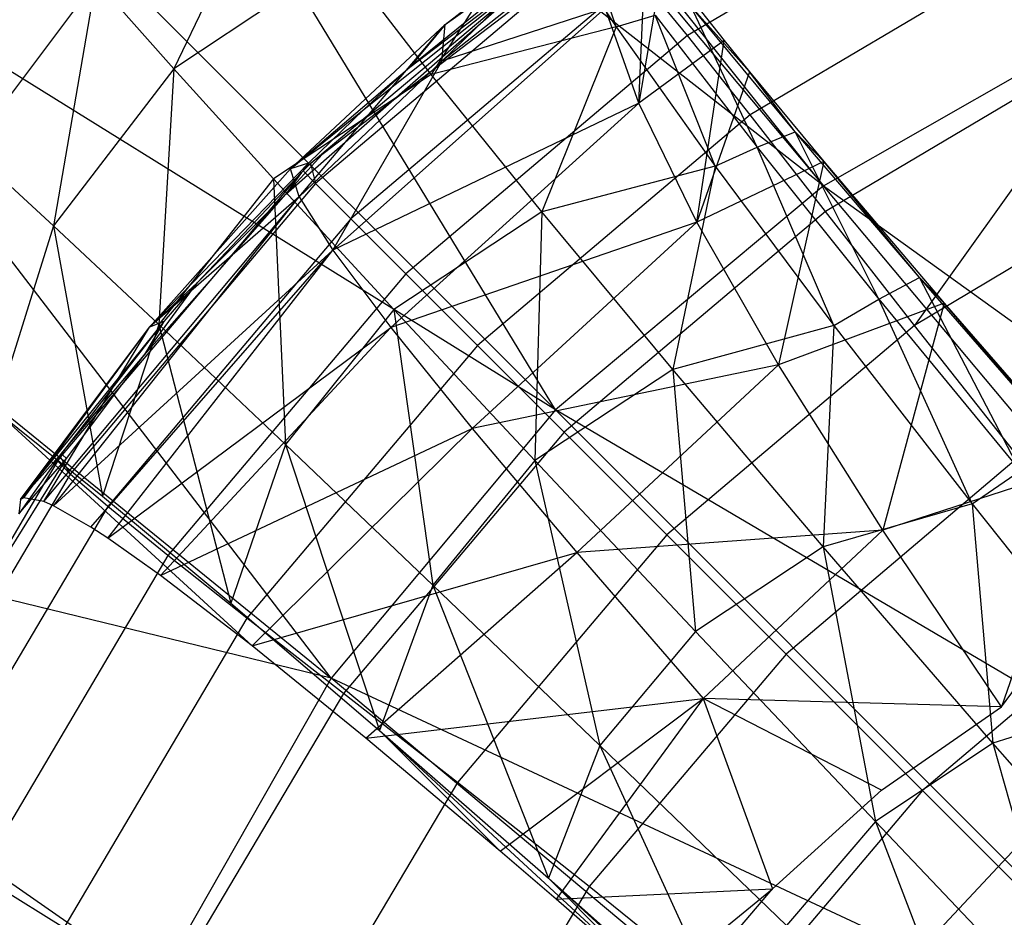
# Model space of a CAD drawing. Extents: x 4.9 to 22.3, y -20.4 to 0.
# Tile 68 of 95: x 7.4 to 9.2, y -7.4 to -5.8. Entities that reach past the tile are written whole.
import ezdxf

# ---------------------------------------------------------------- set-up
doc = ezdxf.new("R2010")
doc.units = 0
doc.header["$LTSCALE"] = 2.54
doc.layers.get('0').update_dxf_attribs({"color": 13, "linetype": 'CONTINUOUS'})

# ---------------------------------------------------------------- blocks, each defined once
blk = doc.blocks.new('AMELIA-10495_B_STL')
at = {"color": 0}
for p, q in [((8.8682, -6.0661, 15.5237), (7.773, -4.6901, 14.5206)), ((8.8682, -6.0661, 15.5237), (7.773, -4.6901, 14.5206)), ((7.7378, -4.7148, 14.5205), (8.8682, -6.0661, 15.5237)), ((7.7378, -4.7148, 14.5205), (8.8682, -6.0661, 15.5237)), ((8.3697, -6.4828, 15.5237), (7.4356, -4.9468, 14.5204)), ((8.8682, -6.0661, 15.5237), (7.4356, -4.9468, 14.5204)), ((8.3697, -6.4828, 15.5237), (7.4356, -4.9468, 14.5204)), ((8.8682, -6.0661, 15.5237), (7.4356, -4.9468, 14.5204)), ((7.121, -5.2341, 14.5203), (8.3697, -6.4828, 15.5237)), ((7.121, -5.2341, 14.5203), (8.3697, -6.4828, 15.5237)), ((9.2096, -5.436, 10.3318), (8.6152, -5.7872, 10.3318)), ((9.2096, -5.436, 10.3318), (8.6152, -5.7872, 10.3318)), ((7.8437, -5.465, 10.3011), (7.6603, -5.849, 9.447)), ((7.8437, -5.465, 10.3011), (7.6603, -5.849, 9.447)), ((8.1589, -5.8349, 11.0175), (8.4777, -5.5242, 11.9257)), ((8.1589, -5.8349, 11.0175), (8.4777, -5.5242, 11.9257)), ((8.165, -5.7663, 11.8929), (8.4777, -5.5242, 11.9257)), ((8.165, -5.7663, 11.8929), (8.4777, -5.5242, 11.9257)), ((7.953, -6.9813, 15.5237), (6.8446, -5.5357, 14.5204)), ((8.3697, -6.4828, 15.5237), (6.8446, -5.5357, 14.5204)), ((7.953, -6.9813, 15.5237), (6.8446, -5.5357, 14.5204)), ((8.3697, -6.4828, 15.5237), (6.8446, -5.5357, 14.5204)), ((8.4827, -5.7709, 8.5742), (8.4048, -5.542, 9.4274)), ((8.4827, -5.7709, 8.5742), (8.4048, -5.542, 9.4274)), ((8.4471, -5.5644, 12.7306), (8.0992, -5.8457, 12.7304)), ((8.4471, -5.5644, 12.7306), (8.0992, -5.8457, 12.7304)), ((8.3367, -5.5499, 9.4159), (8.1387, -5.8593, 8.5948)), ((8.3367, -5.5499, 9.4159), (8.1387, -5.8593, 8.5948)), ((8.165, -5.7663, 11.8929), (8.4471, -5.5644, 12.7306)), ((8.165, -5.7663, 11.8929), (8.4471, -5.5644, 12.7306)), ((8.3367, -5.5499, 9.4159), (8.4827, -5.7709, 8.5742)), ((8.3367, -5.5499, 9.4159), (8.4827, -5.7709, 8.5742)), ((9.3075, -5.5941, 9.5537), (8.7319, -5.9343, 9.5537)), ((9.3075, -5.5941, 9.5537), (8.7319, -5.9343, 9.5537)), ((8.4641, -5.6055, 11.9154), (7.9144, -6.0249, 12.7301)), ((8.4641, -5.6055, 11.9154), (7.9144, -6.0249, 12.7301)), ((8.4641, -5.6055, 11.9154), (7.924, -6.0622, 11.9154)), ((8.4641, -5.6055, 11.9154), (7.924, -6.0622, 11.9154)), ((8.4462, -5.6063, 11.0513), (8.1589, -5.8349, 11.0175)), ((8.4462, -5.6063, 11.0513), (8.1589, -5.8349, 11.0175)), ((8.5252, -5.9126, 9.3438), (8.538, -5.611, 9.533)), ((8.5252, -5.9126, 9.3438), (8.538, -5.611, 9.533)), ((7.8686, -6.0817, 12.7301), (8.3906, -5.6242, 12.7301)), ((7.8686, -6.0817, 12.7301), (8.3906, -5.6242, 12.7301)), ((7.9437, -6.0002, 12.7302), (8.3906, -5.6242, 12.7301)), ((7.9437, -6.0002, 12.7302), (8.3906, -5.6242, 12.7301)), ((7.9437, -6.0002, 12.7302), (8.3906, -5.6242, 12.7301)), ((8.0139, -5.9239, 12.7304), (8.3906, -5.6242, 12.7301)), ((8.0139, -5.9239, 12.7304), (8.3906, -5.6242, 12.7301)), ((8.0992, -5.8457, 12.7304), (8.3906, -5.6242, 12.7301)), ((8.0992, -5.8457, 12.7304), (8.3906, -5.6242, 12.7301)), ((7.9714, -5.6423, 9.4382), (7.6603, -5.849, 9.447)), ((7.9714, -5.6423, 9.4382), (7.6603, -5.849, 9.447)), ((8.1387, -5.8593, 8.5948), (7.9714, -5.6423, 9.4382)), ((8.1387, -5.8593, 8.5948), (7.9714, -5.6423, 9.4382)), ((8.5695, -5.652, 9.3379), (8.5252, -5.9126, 9.3438)), ((8.5695, -5.652, 9.3379), (8.5252, -5.9126, 9.3438)), ((8.5695, -5.652, 9.3379), (8.6838, -5.7964, 8.7312)), ((8.5695, -5.652, 9.3379), (8.6838, -5.7964, 8.7312)), ((8.5242, -5.6757, 11.1175), (7.9896, -6.1277, 11.1175)), ((8.5242, -5.6757, 11.1175), (7.9896, -6.1277, 11.1175)), ((8.6152, -5.7872, 10.3318), (8.5242, -5.6757, 11.1175)), ((8.6152, -5.7872, 10.3318), (8.5242, -5.6757, 11.1175)), ((7.5153, -5.6851, 10.3082), (7.2809, -5.9975, 10.3188)), ((7.5153, -5.6851, 10.3082), (7.2809, -5.9975, 10.3188)), ((7.5153, -5.6851, 10.3082), (7.4365, -6.1405, 9.4604)), ((7.5153, -5.6851, 10.3082), (7.4365, -6.1405, 9.4604)), ((7.5153, -5.6851, 10.3082), (7.6603, -5.849, 9.447)), ((7.5153, -5.6851, 10.3082), (7.6603, -5.849, 9.447)), ((8.4625, -5.7362, 10.1895), (7.956, -6.1859, 10.1365)), ((8.4625, -5.7362, 10.1895), (7.956, -6.1859, 10.1365)), ((8.4625, -5.7362, 10.1895), (8.1589, -5.8349, 11.0175)), ((8.4625, -5.7362, 10.1895), (8.1589, -5.8349, 11.0175)), ((8.5252, -5.9126, 9.3438), (8.4625, -5.7362, 10.1895)), ((8.5252, -5.9126, 9.3438), (8.4625, -5.7362, 10.1895)), ((8.4827, -5.7709, 8.5742), (8.5555, -5.7489, 8.5876)), ((8.4827, -5.7709, 8.5742), (8.5555, -5.7489, 8.5876)), ((8.6667, -6.0299, 7.7547), (8.5555, -5.7489, 8.5876)), ((8.5555, -5.7489, 8.5876), (8.7447, -5.9942, 7.7699)), ((8.6667, -6.0299, 7.7547), (8.5555, -5.7489, 8.5876)), ((8.5555, -5.7489, 8.5876), (8.7447, -5.9942, 7.7699)), ((8.8155, -5.9659, 7.8125), (8.6223, -5.733, 8.6239)), ((8.6223, -5.733, 8.6239), (8.731, -5.8544, 8.5138)), ((8.6223, -5.733, 8.6239), (8.731, -5.8544, 8.5138)), ((8.7447, -5.9942, 7.7699), (8.6223, -5.733, 8.6239)), ((8.8155, -5.9659, 7.8125), (8.6223, -5.733, 8.6239)), ((8.7447, -5.9942, 7.7699), (8.6223, -5.733, 8.6239)), ((8.8682, -6.0661, 15.5237), (9.4379, -5.7414, 15.5237)), ((8.8682, -6.0661, 15.5237), (9.4379, -5.7414, 15.5237)), ((7.8772, -6.0347, 11.8854), (8.165, -5.7663, 11.8929)), ((7.8772, -6.0347, 11.8854), (8.165, -5.7663, 11.8929)), ((7.8934, -6.0871, 11.0043), (8.165, -5.7663, 11.8929)), ((7.8934, -6.0871, 11.0043), (8.165, -5.7663, 11.8929)), ((8.165, -5.7663, 11.8929), (8.0992, -5.8457, 12.7304)), ((8.165, -5.7663, 11.8929), (8.0992, -5.8457, 12.7304)), ((8.1589, -5.8349, 11.0175), (8.165, -5.7663, 11.8929)), ((8.1589, -5.8349, 11.0175), (8.165, -5.7663, 11.8929)), ((8.4827, -5.7709, 8.5742), (8.1387, -5.8593, 8.5948)), ((8.4827, -5.7709, 8.5742), (8.1387, -5.8593, 8.5948)), ((8.4827, -5.7709, 8.5742), (8.3447, -6.1149, 7.7734)), ((8.4827, -5.7709, 8.5742), (8.3447, -6.1149, 7.7734)), ((8.4827, -5.7709, 8.5742), (8.6667, -6.0299, 7.7547)), ((8.4827, -5.7709, 8.5742), (8.6667, -6.0299, 7.7547)), ((8.6152, -5.7872, 10.3318), (8.0916, -6.2297, 10.3318)), ((8.6152, -5.7872, 10.3318), (8.0916, -6.2297, 10.3318)), ((8.6838, -5.7964, 8.7312), (8.5252, -5.9126, 9.3438)), ((8.6838, -5.7964, 8.7312), (8.5252, -5.9126, 9.3438)), ((8.7319, -5.9343, 9.5537), (8.6152, -5.7872, 10.3318)), ((8.7319, -5.9343, 9.5537), (8.6152, -5.7872, 10.3318)), ((8.633, -6.134, 8.5176), (8.6838, -5.7964, 8.7312)), ((8.633, -6.134, 8.5176), (8.6838, -5.7964, 8.7312)), ((8.6838, -5.7964, 8.7312), (8.731, -5.8544, 8.5138)), ((8.6838, -5.7964, 8.7312), (8.731, -5.8544, 8.5138)), ((9.4228, -5.7875, 8.7821), (8.8719, -6.1138, 8.7821)), ((9.4228, -5.7875, 8.7821), (8.8719, -6.1138, 8.7821)), ((9.4228, -5.7875, 8.7821), (9.0373, -6.3258, 8.0212)), ((9.4228, -5.7875, 8.7821), (9.0373, -6.3258, 8.0212)), ((8.1589, -5.8349, 11.0175), (7.8934, -6.0871, 11.0043)), ((8.1589, -5.8349, 11.0175), (7.8934, -6.0871, 11.0043)), ((7.956, -6.1859, 10.1365), (8.1589, -5.8349, 11.0175)), ((7.956, -6.1859, 10.1365), (8.1589, -5.8349, 11.0175)), ((7.6603, -5.849, 9.447), (7.4365, -6.1405, 9.4604)), ((7.6603, -5.849, 9.447), (7.4365, -6.1405, 9.4604)), ((7.6603, -5.849, 9.447), (7.6326, -6.3241, 8.6209)), ((7.6603, -5.849, 9.447), (7.6326, -6.3241, 8.6209)), ((7.6603, -5.849, 9.447), (7.8455, -6.0531, 8.605)), ((7.6603, -5.849, 9.447), (7.8455, -6.0531, 8.605)), ((7.8772, -6.0347, 11.8854), (8.0992, -5.8457, 12.7304)), ((7.8772, -6.0347, 11.8854), (8.0992, -5.8457, 12.7304)), ((8.0992, -5.8457, 12.7304), (8.0139, -5.9239, 12.7304)), ((8.0992, -5.8457, 12.7304), (8.0139, -5.9239, 12.7304)), ((8.731, -5.8544, 8.5138), (8.633, -6.134, 8.5176)), ((8.731, -5.8544, 8.5138), (8.633, -6.134, 8.5176)), ((8.8155, -5.9659, 7.8125), (8.731, -5.8544, 8.5138)), ((8.731, -5.8544, 8.5138), (8.8692, -6.0212, 7.9506)), ((8.8155, -5.9659, 7.8125), (8.731, -5.8544, 8.5138)), ((8.731, -5.8544, 8.5138), (8.8692, -6.0212, 7.9506)), ((6.5868, -5.8721, 14.5206), (7.953, -6.9813, 15.5237)), ((6.5868, -5.8721, 14.5206), (7.953, -6.9813, 15.5237)), ((8.1387, -5.8593, 8.5948), (7.8455, -6.0531, 8.605)), ((8.1387, -5.8593, 8.5948), (7.8455, -6.0531, 8.605)), ((8.3447, -6.1149, 7.7734), (8.1387, -5.8593, 8.5948)), ((8.3447, -6.1149, 7.7734), (8.1387, -5.8593, 8.5948)), ((8.5252, -5.9126, 9.3438), (7.956, -6.1859, 10.1365)), ((8.5252, -5.9126, 9.3438), (7.956, -6.1859, 10.1365)), ((8.5252, -5.9126, 9.3438), (8.0638, -6.3298, 9.2853)), ((8.5252, -5.9126, 9.3438), (8.0638, -6.3298, 9.2853)), ((8.633, -6.134, 8.5176), (8.5252, -5.9126, 9.3438)), ((8.633, -6.134, 8.5176), (8.5252, -5.9126, 9.3438)), ((7.8772, -6.0347, 11.8854), (8.0139, -5.9239, 12.7304)), ((7.8772, -6.0347, 11.8854), (8.0139, -5.9239, 12.7304)), ((8.0139, -5.9239, 12.7304), (7.9109, -6.024, 12.7304)), ((8.0139, -5.9239, 12.7304), (7.9109, -6.024, 12.7304)), ((8.7319, -5.9343, 9.5537), (8.2248, -6.3629, 9.5537)), ((8.7319, -5.9343, 9.5537), (8.2248, -6.3629, 9.5537)), ((8.8719, -6.1138, 8.7821), (8.7319, -5.9343, 9.5537)), ((8.8719, -6.1138, 8.7821), (8.7319, -5.9343, 9.5537)), ((8.7447, -5.9942, 7.7699), (8.8155, -5.9659, 7.8125)), ((8.7447, -5.9942, 7.7699), (8.8155, -5.9659, 7.8125)), ((9.0466, -6.2367, 7.0254), (8.8155, -5.9659, 7.8125)), ((8.8155, -5.9659, 7.8125), (8.8692, -6.0212, 7.9506)), ((8.8155, -5.9659, 7.8125), (8.8692, -6.0212, 7.9506)), ((8.9714, -6.277, 6.9766), (8.8155, -5.9659, 7.8125)), ((9.0466, -6.2367, 7.0254), (8.8155, -5.9659, 7.8125)), ((8.9714, -6.277, 6.9766), (8.8155, -5.9659, 7.8125)), ((7.4365, -6.1405, 9.4604), (7.2809, -5.9975, 10.3188)), ((7.4365, -6.1405, 9.4604), (7.2809, -5.9975, 10.3188)), ((7.9437, -6.0002, 12.7302), (7.8686, -6.0817, 12.7301)), ((7.9437, -6.0002, 12.7302), (7.8686, -6.0817, 12.7301)), ((7.9144, -6.0249, 12.7301), (7.9437, -6.0002, 12.7302)), ((8.6667, -6.0299, 7.7547), (8.7447, -5.9942, 7.7699)), ((8.6667, -6.0299, 7.7547), (8.7447, -5.9942, 7.7699)), ((8.8876, -6.3258, 6.9598), (8.7447, -5.9942, 7.7699)), ((8.7447, -5.9942, 7.7699), (8.9714, -6.277, 6.9766)), ((8.8876, -6.3258, 6.9598), (8.7447, -5.9942, 7.7699)), ((8.7447, -5.9942, 7.7699), (8.9714, -6.277, 6.9766)), ((8.8692, -6.0212, 7.9506), (8.633, -6.134, 8.5176)), ((8.8692, -6.0212, 7.9506), (8.633, -6.134, 8.5176)), ((8.8692, -6.0212, 7.9506), (8.7845, -6.3991, 7.7143)), ((8.8692, -6.0212, 7.9506), (8.7845, -6.3991, 7.7143)), ((9.0466, -6.2367, 7.0254), (8.8692, -6.0212, 7.9506)), ((8.8692, -6.0212, 7.9506), (9.0929, -6.2845, 7.1941)), ((9.0466, -6.2367, 7.0254), (8.8692, -6.0212, 7.9506)), ((8.8692, -6.0212, 7.9506), (9.0929, -6.2845, 7.1941)), ((9.5592, -6.0158, 8.0212), (9.0373, -6.3258, 8.0212)), ((9.5592, -6.0158, 8.0212), (9.0373, -6.3258, 8.0212)), ((7.6152, -6.329, 11.8778), (7.9109, -6.024, 12.7304)), ((7.6152, -6.329, 11.8778), (7.9109, -6.024, 12.7304)), ((7.6152, -6.329, 11.8778), (7.8772, -6.0347, 11.8854)), ((7.6152, -6.329, 11.8778), (7.8772, -6.0347, 11.8854)), ((7.8978, -6.0419, 12.7302), (7.7035, -6.2464, 12.7304)), ((7.8978, -6.0419, 12.7302), (7.7035, -6.2464, 12.7304)), ((7.8391, -6.1112, 12.7301), (7.8978, -6.0419, 12.7302)), ((7.8391, -6.1112, 12.7301), (7.8978, -6.0419, 12.7302)), ((7.8391, -6.1112, 12.7301), (7.8978, -6.0419, 12.7302)), ((7.8978, -6.0419, 12.7302), (7.8686, -6.0817, 12.7301)), ((7.8978, -6.0419, 12.7302), (7.8686, -6.0817, 12.7301)), ((7.9109, -6.024, 12.7304), (7.8772, -6.0347, 11.8854)), ((7.9109, -6.024, 12.7304), (7.8772, -6.0347, 11.8854)), ((7.8934, -6.0871, 11.0043), (7.8772, -6.0347, 11.8854)), ((7.8934, -6.0871, 11.0043), (7.8772, -6.0347, 11.8854)), ((7.8978, -6.0419, 12.7302), (7.9005, -6.0387, 12.7301)), ((7.8978, -6.0419, 12.7302), (7.9005, -6.0387, 12.7301)), ((7.8978, -6.0419, 12.7302), (7.9005, -6.0387, 12.7301)), ((7.9109, -6.024, 12.7304), (7.9005, -6.0387, 12.7301)), ((7.9109, -6.024, 12.7304), (7.9005, -6.0387, 12.7301)), ((7.9005, -6.0387, 12.7301), (7.9144, -6.0249, 12.7301)), ((7.9005, -6.0387, 12.7301), (7.924, -6.0622, 11.9154)), ((7.9005, -6.0387, 12.7301), (7.924, -6.0622, 11.9154)), ((7.9144, -6.0249, 12.7301), (7.924, -6.0622, 11.9154)), ((7.9144, -6.0249, 12.7301), (7.924, -6.0622, 11.9154)), ((8.6667, -6.0299, 7.7547), (8.3447, -6.1149, 7.7734)), ((8.6667, -6.0299, 7.7547), (8.3447, -6.1149, 7.7734)), ((8.6667, -6.0299, 7.7547), (8.5881, -6.408, 6.9765)), ((8.6667, -6.0299, 7.7547), (8.5881, -6.408, 6.9765)), ((8.6667, -6.0299, 7.7547), (8.8876, -6.3258, 6.9598)), ((8.6667, -6.0299, 7.7547), (8.8876, -6.3258, 6.9598)), ((7.8455, -6.0531, 8.605), (7.6326, -6.3241, 8.6209)), ((7.8455, -6.0531, 8.605), (7.6326, -6.3241, 8.6209)), ((7.8455, -6.0531, 8.605), (7.8681, -6.5471, 7.8031)), ((7.8455, -6.0531, 8.605), (7.8681, -6.5471, 7.8031)), ((7.8455, -6.0531, 8.605), (8.0696, -6.2961, 7.7848)), ((7.8455, -6.0531, 8.605), (8.0696, -6.2961, 7.7848)), ((7.924, -6.0622, 11.9154), (7.4674, -6.6022, 11.9154)), ((7.924, -6.0622, 11.9154), (7.4674, -6.6022, 11.9154)), ((7.924, -6.0622, 11.9154), (7.9896, -6.1277, 11.1175)), ((7.924, -6.0622, 11.9154), (7.9896, -6.1277, 11.1175)), ((8.8682, -6.0661, 15.5237), (8.3697, -6.4828, 15.5237)), ((8.8682, -6.0661, 15.5237), (8.3697, -6.4828, 15.5237)), ((10.0413, -7.4671, 16.5022), (8.8682, -6.0661, 15.5237)), ((8.8682, -6.0661, 15.5237), (10.4632, -7.2163, 16.5022)), ((8.8682, -6.0661, 15.5237), (10.4632, -7.2163, 16.5022)), ((10.0413, -7.4671, 16.5022), (8.8682, -6.0661, 15.5237)), ((7.4187, -6.6533, 11.1973), (7.8934, -6.0871, 11.0043)), ((7.4187, -6.6533, 11.1973), (7.8934, -6.0871, 11.0043)), ((7.4366, -6.6612, 10.9778), (7.8934, -6.0871, 11.0043)), ((7.4366, -6.6612, 10.9778), (7.8934, -6.0871, 11.0043)), ((7.8934, -6.0871, 11.0043), (7.6152, -6.329, 11.8778)), ((7.8934, -6.0871, 11.0043), (7.6152, -6.329, 11.8778)), ((7.7449, -6.2224, 12.7301), (7.8686, -6.0817, 12.7301)), ((7.7449, -6.2224, 12.7301), (7.8686, -6.0817, 12.7301)), ((7.8391, -6.1112, 12.7301), (7.8686, -6.0817, 12.7301)), ((7.8391, -6.1112, 12.7301), (7.8686, -6.0817, 12.7301)), ((7.8934, -6.0871, 11.0043), (7.956, -6.1859, 10.1365)), ((7.8934, -6.0871, 11.0043), (7.956, -6.1859, 10.1365)), ((7.7035, -6.2464, 12.7304), (7.8391, -6.1112, 12.7301)), ((7.7035, -6.2464, 12.7304), (7.8391, -6.1112, 12.7301)), ((7.7449, -6.2224, 12.7301), (7.8391, -6.1112, 12.7301)), ((8.3447, -6.1149, 7.7734), (8.0696, -6.2961, 7.7848)), ((8.3447, -6.1149, 7.7734), (8.0696, -6.2961, 7.7848)), ((8.3447, -6.1149, 7.7734), (8.3316, -6.577, 6.989)), ((8.3447, -6.1149, 7.7734), (8.3316, -6.577, 6.989)), ((8.5881, -6.408, 6.9765), (8.3447, -6.1149, 7.7734)), ((8.5881, -6.408, 6.9765), (8.3447, -6.1149, 7.7734)), ((8.8719, -6.1138, 8.7821), (8.3863, -6.5244, 8.7821)), ((8.8719, -6.1138, 8.7821), (8.3863, -6.5244, 8.7821)), ((9.0373, -6.3258, 8.0212), (8.8719, -6.1138, 8.7821)), ((9.0373, -6.3258, 8.0212), (8.8719, -6.1138, 8.7821)), ((7.9896, -6.1277, 11.1175), (7.5375, -6.6623, 11.1175)), ((7.9896, -6.1277, 11.1175), (7.5375, -6.6623, 11.1175)), ((7.9896, -6.1277, 11.1175), (8.0916, -6.2297, 10.3318)), ((7.9896, -6.1277, 11.1175), (8.0916, -6.2297, 10.3318)), ((7.4365, -6.1405, 9.4604), (7.3289, -6.4841, 9.4595)), ((7.4365, -6.1405, 9.4604), (7.3289, -6.4841, 9.4595)), ((7.6326, -6.3241, 8.6209), (7.4365, -6.1405, 9.4604)), ((7.4365, -6.1405, 9.4604), (7.5276, -6.6432, 8.6255)), ((7.4365, -6.1405, 9.4604), (7.5276, -6.6432, 8.6255)), ((7.6326, -6.3241, 8.6209), (7.4365, -6.1405, 9.4604)), ((8.633, -6.134, 8.5176), (8.0638, -6.3298, 9.2853)), ((8.633, -6.134, 8.5176), (8.0638, -6.3298, 9.2853)), ((8.633, -6.134, 8.5176), (8.2153, -6.5175, 8.4538)), ((8.633, -6.134, 8.5176), (8.2153, -6.5175, 8.4538)), ((8.7845, -6.3991, 7.7143), (8.633, -6.134, 8.5176)), ((8.7845, -6.3991, 7.7143), (8.633, -6.134, 8.5176)), ((7.4366, -6.6612, 10.9778), (7.956, -6.1859, 10.1365)), ((7.4366, -6.6612, 10.9778), (7.956, -6.1859, 10.1365)), ((7.5057, -6.7006, 10.3364), (7.956, -6.1859, 10.1365)), ((7.5057, -6.7006, 10.3364), (7.956, -6.1859, 10.1365)), ((7.5375, -6.7214, 10.0993), (7.956, -6.1859, 10.1365)), ((7.5375, -6.7214, 10.0993), (7.956, -6.1859, 10.1365)), ((7.956, -6.1859, 10.1365), (8.0638, -6.3298, 9.2853)), ((7.956, -6.1859, 10.1365), (8.0638, -6.3298, 9.2853)), ((7.5636, -6.4364, 12.7301), (7.7449, -6.2224, 12.7301)), ((7.5636, -6.4364, 12.7301), (7.7449, -6.2224, 12.7301)), ((7.5636, -6.4364, 12.7301), (7.7449, -6.2224, 12.7301)), ((7.6053, -6.381, 12.7301), (7.7449, -6.2224, 12.7301)), ((7.6053, -6.381, 12.7301), (7.7449, -6.2224, 12.7301)), ((8.0916, -6.2297, 10.3318), (7.649, -6.7534, 10.3318)), ((8.0916, -6.2297, 10.3318), (7.649, -6.7534, 10.3318)), ((8.0916, -6.2297, 10.3318), (8.2248, -6.3629, 9.5537)), ((8.0916, -6.2297, 10.3318), (8.2248, -6.3629, 9.5537)), ((8.9714, -6.277, 6.9766), (9.0466, -6.2367, 7.0254)), ((8.9714, -6.277, 6.9766), (9.0466, -6.2367, 7.0254)), ((9.3143, -6.5442, 6.2654), (9.0466, -6.2367, 7.0254)), ((9.0466, -6.2367, 7.0254), (9.0929, -6.2845, 7.1941)), ((9.0466, -6.2367, 7.0254), (9.0929, -6.2845, 7.1941)), ((9.2343, -6.596, 6.2105), (9.0466, -6.2367, 7.0254)), ((9.3143, -6.5442, 6.2654), (9.0466, -6.2367, 7.0254)), ((9.2343, -6.596, 6.2105), (9.0466, -6.2367, 7.0254)), ((7.6053, -6.381, 12.7301), (7.7035, -6.2464, 12.7304)), ((7.6053, -6.381, 12.7301), (7.7035, -6.2464, 12.7304)), ((7.7035, -6.2464, 12.7304), (7.6152, -6.329, 11.8778)), ((7.7035, -6.2464, 12.7304), (7.6152, -6.329, 11.8778)), ((7.7035, -6.2464, 12.7304), (7.6419, -6.3186, 12.7304)), ((7.7035, -6.2464, 12.7304), (7.6419, -6.3186, 12.7304)), ((8.8876, -6.3258, 6.9598), (8.9714, -6.277, 6.9766)), ((8.8876, -6.3258, 6.9598), (8.9714, -6.277, 6.9766)), ((9.1445, -6.6576, 6.1921), (8.9714, -6.277, 6.9766)), ((8.9714, -6.277, 6.9766), (9.2343, -6.596, 6.2105)), ((9.1445, -6.6576, 6.1921), (8.9714, -6.277, 6.9766)), ((8.9714, -6.277, 6.9766), (9.2343, -6.596, 6.2105)), ((8.0696, -6.2961, 7.7848), (7.8681, -6.5471, 7.8031)), ((8.0696, -6.2961, 7.7848), (7.8681, -6.5471, 7.8031)), ((8.0696, -6.2961, 7.7848), (8.1418, -6.8084, 7.0096)), ((8.0696, -6.2961, 7.7848), (8.1418, -6.8084, 7.0096)), ((8.0696, -6.2961, 7.7848), (8.3316, -6.577, 6.989)), ((8.0696, -6.2961, 7.7848), (8.3316, -6.577, 6.989)), ((9.0929, -6.2845, 7.1941), (8.7845, -6.3991, 7.7143)), ((9.0929, -6.2845, 7.1941), (8.7845, -6.3991, 7.7143)), ((9.0929, -6.2845, 7.1941), (8.9784, -6.7066, 6.9374)), ((9.0929, -6.2845, 7.1941), (8.9784, -6.7066, 6.9374)), ((9.3143, -6.5442, 6.2654), (9.0929, -6.2845, 7.1941)), ((9.0929, -6.2845, 7.1941), (9.3538, -6.585, 6.4645)), ((9.3143, -6.5442, 6.2654), (9.0929, -6.2845, 7.1941)), ((9.0929, -6.2845, 7.1941), (9.3538, -6.585, 6.4645)), ((7.6419, -6.3186, 12.7304), (7.3753, -6.6496, 12.0709)), ((7.6419, -6.3186, 12.7304), (7.3753, -6.6496, 12.0709)), ((7.3753, -6.6496, 12.0709), (7.6152, -6.329, 11.8778)), ((7.3753, -6.6496, 12.0709), (7.6152, -6.329, 11.8778)), ((7.3813, -6.6465, 11.8702), (7.6152, -6.329, 11.8778)), ((7.3813, -6.6465, 11.8702), (7.6152, -6.329, 11.8778)), ((7.4187, -6.6533, 11.1973), (7.6152, -6.329, 11.8778)), ((7.4187, -6.6533, 11.1973), (7.6152, -6.329, 11.8778)), ((7.6419, -6.3186, 12.7304), (7.4506, -6.5643, 12.7305)), ((7.6419, -6.3186, 12.7304), (7.4506, -6.5643, 12.7305)), ((7.6326, -6.3241, 8.6209), (7.5276, -6.6432, 8.6255)), ((7.6326, -6.3241, 8.6209), (7.5276, -6.6432, 8.6255)), ((7.5375, -6.7214, 10.0993), (8.0638, -6.3298, 9.2853)), ((7.5375, -6.7214, 10.0993), (8.0638, -6.3298, 9.2853)), ((7.6419, -6.3186, 12.7304), (7.6053, -6.381, 12.7301)), ((7.6419, -6.3186, 12.7304), (7.6053, -6.381, 12.7301)), ((7.6419, -6.3186, 12.7304), (7.6152, -6.329, 11.8778)), ((7.6419, -6.3186, 12.7304), (7.6152, -6.329, 11.8778)), ((7.8681, -6.5471, 7.8031), (7.6326, -6.3241, 8.6209)), ((7.6326, -6.3241, 8.6209), (7.766, -6.8419, 7.813)), ((7.6326, -6.3241, 8.6209), (7.766, -6.8419, 7.813)), ((7.8681, -6.5471, 7.8031), (7.6326, -6.3241, 8.6209)), ((7.6352, -6.7905, 9.4909), (8.0638, -6.3298, 9.2853)), ((7.6352, -6.7905, 9.4909), (8.0638, -6.3298, 9.2853)), ((8.0638, -6.3298, 9.2853), (8.2153, -6.5175, 8.4538)), ((8.0638, -6.3298, 9.2853), (8.2153, -6.5175, 8.4538)), ((9.0373, -6.3258, 8.0212), (8.5772, -6.7153, 8.0212)), ((9.0373, -6.3258, 8.0212), (8.5772, -6.7153, 8.0212)), ((8.8876, -6.3258, 6.9598), (8.5881, -6.408, 6.9765)), ((8.8876, -6.3258, 6.9598), (8.5881, -6.408, 6.9765)), ((8.8876, -6.3258, 6.9598), (8.8679, -6.7374, 6.2068)), ((8.8876, -6.3258, 6.9598), (8.8679, -6.7374, 6.2068)), ((8.8876, -6.3258, 6.9598), (9.1445, -6.6576, 6.1921)), ((8.8876, -6.3258, 6.9598), (9.1445, -6.6576, 6.1921)), ((9.2308, -6.5708, 7.2758), (9.0373, -6.3258, 8.0212)), ((9.2308, -6.5708, 7.2758), (9.0373, -6.3258, 8.0212)), ((8.2248, -6.3629, 9.5537), (7.7962, -6.87, 9.5537)), ((8.2248, -6.3629, 9.5537), (7.7962, -6.87, 9.5537)), ((8.2248, -6.3629, 9.5537), (8.3863, -6.5244, 8.7821)), ((8.2248, -6.3629, 9.5537), (8.3863, -6.5244, 8.7821)), ((7.4506, -6.5643, 12.7305), (7.6053, -6.381, 12.7301)), ((7.4506, -6.5643, 12.7305), (7.6053, -6.381, 12.7301)), ((7.5636, -6.4364, 12.7301), (7.6053, -6.381, 12.7301)), ((7.5636, -6.4364, 12.7301), (7.6053, -6.381, 12.7301)), ((8.7845, -6.3991, 7.7143), (8.2153, -6.5175, 8.4538)), ((8.7845, -6.3991, 7.7143), (8.2153, -6.5175, 8.4538)), ((8.5881, -6.408, 6.9765), (8.3316, -6.577, 6.989)), ((8.5881, -6.408, 6.9765), (8.3316, -6.577, 6.989)), ((8.7845, -6.3991, 7.7143), (8.4094, -6.7477, 7.6454)), ((8.7845, -6.3991, 7.7143), (8.4094, -6.7477, 7.6454)), ((8.8679, -6.7374, 6.2068), (8.5881, -6.408, 6.9765)), ((8.5881, -6.408, 6.9765), (8.6304, -6.8947, 6.2204)), ((8.5881, -6.408, 6.9765), (8.6304, -6.8947, 6.2204)), ((8.8679, -6.7374, 6.2068), (8.5881, -6.408, 6.9765)), ((8.9784, -6.7066, 6.9374), (8.7845, -6.3991, 7.7143)), ((8.9784, -6.7066, 6.9374), (8.7845, -6.3991, 7.7143)), ((7.4533, -6.5667, 12.7302), (7.5636, -6.4364, 12.7301)), ((7.4533, -6.5667, 12.7302), (7.5636, -6.4364, 12.7301)), ((7.4533, -6.5667, 12.7302), (7.5636, -6.4364, 12.7301)), ((7.4606, -6.5731, 12.7301), (7.5636, -6.4364, 12.7301)), ((7.4606, -6.5731, 12.7301), (7.5636, -6.4364, 12.7301)), ((7.8061, -6.9216, 8.6637), (7.3289, -6.4841, 9.4595)), ((7.3289, -6.4841, 9.4595), (7.5276, -6.6432, 8.6255)), ((7.8061, -6.9216, 8.6637), (7.3289, -6.4841, 9.4595)), ((7.3289, -6.4841, 9.4595), (7.5276, -6.6432, 8.6255)), ((8.3697, -6.4828, 15.5237), (7.953, -6.9813, 15.5237)), ((8.3697, -6.4828, 15.5237), (7.953, -6.9813, 15.5237)), ((9.6691, -7.7823, 16.5022), (8.3697, -6.4828, 15.5237)), ((10.0413, -7.4671, 16.5022), (8.3697, -6.4828, 15.5237)), ((9.6691, -7.7823, 16.5022), (8.3697, -6.4828, 15.5237)), ((10.0413, -7.4671, 16.5022), (8.3697, -6.4828, 15.5237)), ((7.6352, -6.7905, 9.4909), (8.2153, -6.5175, 8.4538)), ((7.6352, -6.7905, 9.4909), (8.2153, -6.5175, 8.4538)), ((7.8061, -6.9216, 8.6637), (8.2153, -6.5175, 8.4538)), ((7.8061, -6.9216, 8.6637), (8.2153, -6.5175, 8.4538)), ((8.2153, -6.5175, 8.4538), (8.4094, -6.7477, 7.6454)), ((8.2153, -6.5175, 8.4538), (8.4094, -6.7477, 7.6454)), ((8.3863, -6.5244, 8.7821), (7.9756, -7.01, 8.7821)), ((8.3863, -6.5244, 8.7821), (7.9756, -7.01, 8.7821)), ((8.3863, -6.5244, 8.7821), (8.5772, -6.7153, 8.0212)), ((8.3863, -6.5244, 8.7821), (8.5772, -6.7153, 8.0212)), ((7.6283, -7.551, 15.5237), (6.1932, -6.5534, 14.5221)), ((7.953, -6.9813, 15.5237), (6.1932, -6.5534, 14.5221)), ((7.6283, -7.551, 15.5237), (6.1932, -6.5534, 14.5221)), ((7.953, -6.9813, 15.5237), (6.1932, -6.5534, 14.5221)), ((7.8681, -6.5471, 7.8031), (7.766, -6.8419, 7.813)), ((7.8681, -6.5471, 7.8031), (7.766, -6.8419, 7.813)), ((8.1418, -6.8084, 7.0096), (7.8681, -6.5471, 7.8031)), ((7.8681, -6.5471, 7.8031), (8.0429, -7.0791, 7.0247)), ((7.8681, -6.5471, 7.8031), (8.0429, -7.0791, 7.0247)), ((8.1418, -6.8084, 7.0096), (7.8681, -6.5471, 7.8031)), ((7.4506, -6.5643, 12.7305), (7.372, -6.6761, 12.7306)), ((7.4506, -6.5643, 12.7305), (7.372, -6.6761, 12.7306)), ((7.4506, -6.5643, 12.7305), (7.3753, -6.6496, 12.0709)), ((7.4506, -6.5643, 12.7305), (7.3753, -6.6496, 12.0709)), ((7.4443, -6.5784, 12.7301), (7.4497, -6.5709, 12.7301)), ((7.4497, -6.5709, 12.7301), (7.4533, -6.5667, 12.7302)), ((7.4497, -6.5709, 12.7301), (7.4674, -6.6022, 11.9154)), ((7.4497, -6.5709, 12.7301), (7.4674, -6.6022, 11.9154)), ((7.4506, -6.5643, 12.7305), (7.4533, -6.5667, 12.7302)), ((7.4506, -6.5643, 12.7305), (7.4533, -6.5667, 12.7302)), ((7.4533, -6.5667, 12.7302), (7.4606, -6.5731, 12.7301)), ((7.4533, -6.5667, 12.7302), (7.4606, -6.5731, 12.7301)), ((9.2308, -6.5708, 7.2758), (8.7987, -6.9369, 7.2758)), ((9.2308, -6.5708, 7.2758), (8.7987, -6.9369, 7.2758)), ((7.1876, -7.013, 12.7301), (7.4606, -6.5731, 12.7301)), ((7.1876, -7.013, 12.7301), (7.4606, -6.5731, 12.7301)), ((7.4187, -6.6218, 12.7302), (7.4606, -6.5731, 12.7301)), ((7.4187, -6.6218, 12.7302), (7.4606, -6.5731, 12.7301)), ((7.4187, -6.6218, 12.7302), (7.4443, -6.5784, 12.7301)), ((7.4674, -6.6022, 11.9154), (7.4443, -6.5784, 12.7301)), ((7.4674, -6.6022, 11.9154), (7.4443, -6.5784, 12.7301)), ((8.3316, -6.577, 6.989), (8.1418, -6.8084, 7.0096)), ((8.3316, -6.577, 6.989), (8.1418, -6.8084, 7.0096)), ((8.3316, -6.577, 6.989), (8.4527, -7.1069, 6.2432)), ((8.3316, -6.577, 6.989), (8.4527, -7.1069, 6.2432)), ((8.3316, -6.577, 6.989), (8.6304, -6.8947, 6.2204)), ((8.3316, -6.577, 6.989), (8.6304, -6.8947, 6.2204)), ((9.3538, -6.585, 6.4645), (8.9784, -6.7066, 6.9374)), ((9.3538, -6.585, 6.4645), (8.9784, -6.7066, 6.9374)), ((9.3538, -6.585, 6.4645), (9.1995, -7.0351, 6.2301)), ((9.3538, -6.585, 6.4645), (9.1995, -7.0351, 6.2301)), ((7.4674, -6.6022, 11.9154), (7.1047, -7.2149, 11.9154)), ((7.4674, -6.6022, 11.9154), (7.1047, -7.2149, 11.9154)), ((7.5375, -6.6623, 11.1175), (7.4674, -6.6022, 11.9154)), ((7.5375, -6.6623, 11.1175), (7.4674, -6.6022, 11.9154)), ((9.1445, -6.6576, 6.1921), (9.2343, -6.596, 6.2105)), ((9.1445, -6.6576, 6.1921), (9.2343, -6.596, 6.2105)), ((7.1876, -7.013, 12.7301), (7.4187, -6.6218, 12.7302)), ((7.1876, -7.013, 12.7301), (7.4187, -6.6218, 12.7302)), ((7.1876, -7.013, 12.7301), (7.4187, -6.6218, 12.7302)), ((7.372, -6.6761, 12.7306), (7.4187, -6.6218, 12.7302)), ((7.372, -6.6761, 12.7306), (7.4187, -6.6218, 12.7302)), ((7.5276, -6.6432, 8.6255), (7.766, -6.8419, 7.813)), ((7.5276, -6.6432, 8.6255), (7.766, -6.8419, 7.813)), ((7.5375, -6.6623, 11.1175), (7.1787, -7.269, 11.1175)), ((7.5375, -6.6623, 11.1175), (7.1787, -7.269, 11.1175)), ((7.3753, -6.6496, 12.0709), (7.372, -6.6761, 12.7306)), ((7.3753, -6.6496, 12.0709), (7.372, -6.6761, 12.7306)), ((7.3813, -6.6465, 11.8702), (7.3753, -6.6496, 12.0709)), ((7.3813, -6.6465, 11.8702), (7.3753, -6.6496, 12.0709)), ((7.4187, -6.6533, 11.1973), (7.3813, -6.6465, 11.8702)), ((7.4187, -6.6533, 11.1973), (7.3813, -6.6465, 11.8702)), ((7.4366, -6.6612, 10.9778), (7.4187, -6.6533, 11.1973)), ((7.4366, -6.6612, 10.9778), (7.4187, -6.6533, 11.1973)), ((7.5057, -6.7006, 10.3364), (7.4366, -6.6612, 10.9778)), ((7.5057, -6.7006, 10.3364), (7.4366, -6.6612, 10.9778)), ((7.649, -6.7534, 10.3318), (7.5375, -6.6623, 11.1175)), ((7.649, -6.7534, 10.3318), (7.5375, -6.6623, 11.1175)), ((9.1445, -6.6576, 6.1921), (8.8679, -6.7374, 6.2068)), ((9.1445, -6.6576, 6.1921), (8.8679, -6.7374, 6.2068)), ((9.1445, -6.6576, 6.1921), (9.183, -7.1022, 5.467)), ((9.1445, -6.6576, 6.1921), (9.183, -7.1022, 5.467)), ((9.1445, -6.6576, 6.1921), (9.4361, -7.0243, 5.4541)), ((9.1445, -6.6576, 6.1921), (9.4361, -7.0243, 5.4541)), ((7.5375, -6.7214, 10.0993), (7.5057, -6.7006, 10.3364)), ((7.5375, -6.7214, 10.0993), (7.5057, -6.7006, 10.3364)), ((9.1995, -7.0351, 6.2301), (9.4479, -6.6921, 6.2301)), ((9.1995, -7.0351, 6.2301), (9.4479, -6.6921, 6.2301)), ((8.5772, -6.7153, 8.0212), (8.1876, -7.1755, 8.0212)), ((8.5772, -6.7153, 8.0212), (8.1876, -7.1755, 8.0212)), ((8.9784, -6.7066, 6.9374), (8.4094, -6.7477, 7.6454)), ((8.9784, -6.7066, 6.9374), (8.4094, -6.7477, 7.6454)), ((8.5772, -6.7153, 8.0212), (8.7987, -6.9369, 7.2758)), ((8.5772, -6.7153, 8.0212), (8.7987, -6.9369, 7.2758)), ((8.9784, -6.7066, 6.9374), (8.6447, -7.0192, 6.8631)), ((8.9784, -6.7066, 6.9374), (8.6447, -7.0192, 6.8631)), ((9.1995, -7.0351, 6.2301), (8.9784, -6.7066, 6.9374)), ((9.1995, -7.0351, 6.2301), (8.9784, -6.7066, 6.9374)), ((7.6352, -6.7905, 9.4909), (7.5375, -6.7214, 10.0993)), ((7.6352, -6.7905, 9.4909), (7.5375, -6.7214, 10.0993)), ((8.8679, -6.7374, 6.2068), (8.6304, -6.8947, 6.2204)), ((8.8679, -6.7374, 6.2068), (8.6304, -6.8947, 6.2204)), ((9.183, -7.1022, 5.467), (8.8679, -6.7374, 6.2068)), ((8.8679, -6.7374, 6.2068), (8.9649, -7.248, 5.4816)), ((8.8679, -6.7374, 6.2068), (8.9649, -7.248, 5.4816)), ((9.183, -7.1022, 5.467), (8.8679, -6.7374, 6.2068)), ((7.649, -6.7534, 10.3318), (7.2979, -7.3477, 10.3318)), ((7.649, -6.7534, 10.3318), (7.2979, -7.3477, 10.3318)), ((7.7962, -6.87, 9.5537), (7.649, -6.7534, 10.3318)), ((7.7962, -6.87, 9.5537), (7.649, -6.7534, 10.3318)), ((7.8061, -6.9216, 8.6637), (8.4094, -6.7477, 7.6454)), ((7.8061, -6.9216, 8.6637), (8.4094, -6.7477, 7.6454)), ((8.0171, -7.0929, 7.8578), (8.4094, -6.7477, 7.6454)), ((8.0171, -7.0929, 7.8578), (8.4094, -6.7477, 7.6454)), ((8.4094, -6.7477, 7.6454), (8.6447, -7.0192, 6.8631)), ((8.4094, -6.7477, 7.6454), (8.6447, -7.0192, 6.8631)), ((7.8061, -6.9216, 8.6637), (7.6352, -6.7905, 9.4909)), ((7.8061, -6.9216, 8.6637), (7.6352, -6.7905, 9.4909)), ((8.1418, -6.8084, 7.0096), (8.0429, -7.0791, 7.0247)), ((8.1418, -6.8084, 7.0096), (8.0429, -7.0791, 7.0247)), ((8.4527, -7.1069, 6.2432), (8.1418, -6.8084, 7.0096)), ((8.1418, -6.8084, 7.0096), (8.3572, -7.3536, 6.2635)), ((8.1418, -6.8084, 7.0096), (8.3572, -7.3536, 6.2635)), ((8.4527, -7.1069, 6.2432), (8.1418, -6.8084, 7.0096)), ((7.766, -6.8419, 7.813), (8.0429, -7.0791, 7.0247)), ((7.766, -6.8419, 7.813), (8.0429, -7.0791, 7.0247)), ((9.4548, -6.8495, 6.5506), (9.0523, -7.1904, 6.5506)), ((9.4548, -6.8495, 6.5506), (9.0523, -7.1904, 6.5506)), ((7.7962, -6.87, 9.5537), (7.456, -7.4456, 9.5537)), ((7.7962, -6.87, 9.5537), (7.456, -7.4456, 9.5537)), ((7.9756, -7.01, 8.7821), (7.7962, -6.87, 9.5537)), ((7.9756, -7.01, 8.7821), (7.7962, -6.87, 9.5537)), ((8.6304, -6.8947, 6.2204), (8.4527, -7.1069, 6.2432)), ((8.6304, -6.8947, 6.2204), (8.4527, -7.1069, 6.2432)), ((8.6304, -6.8947, 6.2204), (8.9649, -7.248, 5.4816)), ((8.6304, -6.8947, 6.2204), (8.9649, -7.248, 5.4816)), ((8.0171, -7.0929, 7.8578), (7.8061, -6.9216, 8.6637)), ((8.0171, -7.0929, 7.8578), (7.8061, -6.9216, 8.6637)), ((8.7987, -6.9369, 7.2758), (8.4327, -7.3689, 7.2758)), ((8.7987, -6.9369, 7.2758), (8.4327, -7.3689, 7.2758)), ((8.7987, -6.9369, 7.2758), (9.0523, -7.1904, 6.5506)), ((8.7987, -6.9369, 7.2758), (9.0523, -7.1904, 6.5506)), ((7.953, -6.9813, 15.5237), (7.6283, -7.551, 15.5237)), ((7.953, -6.9813, 15.5237), (7.6283, -7.551, 15.5237)), ((9.354, -8.1544, 16.5022), (7.953, -6.9813, 15.5237)), ((9.6691, -7.7823, 16.5022), (7.953, -6.9813, 15.5237)), ((9.354, -8.1544, 16.5022), (7.953, -6.9813, 15.5237)), ((9.6691, -7.7823, 16.5022), (7.953, -6.9813, 15.5237)), ((7.9756, -7.01, 8.7821), (7.6493, -7.561, 8.7821)), ((7.9756, -7.01, 8.7821), (7.6493, -7.561, 8.7821)), ((8.1876, -7.1755, 8.0212), (7.9756, -7.01, 8.7821)), ((8.1876, -7.1755, 8.0212), (7.9756, -7.01, 8.7821)), ((8.0171, -7.0929, 7.8578), (8.6447, -7.0192, 6.8631)), ((8.0171, -7.0929, 7.8578), (8.6447, -7.0192, 6.8631)), ((8.2671, -7.3032, 7.0759), (8.6447, -7.0192, 6.8631)), ((8.2671, -7.3032, 7.0759), (8.6447, -7.0192, 6.8631)), ((8.6447, -7.0192, 6.8631), (8.3715, -7.3926, 6.7872)), ((8.6447, -7.0192, 6.8631), (8.3715, -7.3926, 6.7872)), ((8.9764, -7.1897, 6.2301), (8.6447, -7.0192, 6.8631)), ((8.6447, -7.0192, 6.8631), (8.7736, -7.3731, 6.2301)), ((8.6447, -7.0192, 6.8631), (8.7736, -7.3731, 6.2301)), ((9.1995, -7.0351, 6.2301), (8.6447, -7.0192, 6.8631)), ((8.9764, -7.1897, 6.2301), (8.6447, -7.0192, 6.8631)), ((9.1995, -7.0351, 6.2301), (8.6447, -7.0192, 6.8631)), ((9.4361, -7.0243, 5.4541), (9.183, -7.1022, 5.467)), ((9.4361, -7.0243, 5.4541), (9.183, -7.1022, 5.467)), ((8.9764, -7.1897, 6.2301), (9.1995, -7.0351, 6.2301)), ((8.9764, -7.1897, 6.2301), (9.1995, -7.0351, 6.2301)), ((8.5549, -7.5513, 6.321), (8.0429, -7.0791, 7.0247)), ((8.0429, -7.0791, 7.0247), (8.3572, -7.3536, 6.2635)), ((8.2671, -7.3032, 7.0759), (8.0429, -7.0791, 7.0247)), ((8.5549, -7.5513, 6.321), (8.0429, -7.0791, 7.0247)), ((8.2671, -7.3032, 7.0759), (8.0429, -7.0791, 7.0247)), ((8.0429, -7.0791, 7.0247), (8.3572, -7.3536, 6.2635)), ((8.2671, -7.3032, 7.0759), (8.0171, -7.0929, 7.8578)), ((8.2671, -7.3032, 7.0759), (8.0171, -7.0929, 7.8578)), ((9.183, -7.1022, 5.467), (8.9649, -7.248, 5.4816)), ((9.183, -7.1022, 5.467), (8.9649, -7.248, 5.4816)), ((9.5324, -7.5012, 4.7594), (9.183, -7.1022, 5.467)), ((9.183, -7.1022, 5.467), (9.3339, -7.6359, 4.7753)), ((9.183, -7.1022, 5.467), (9.3339, -7.6359, 4.7753)), ((9.5324, -7.5012, 4.7594), (9.183, -7.1022, 5.467)), ((8.4527, -7.1069, 6.2432), (8.3572, -7.3536, 6.2635)), ((8.4527, -7.1069, 6.2432), (8.3572, -7.3536, 6.2635)), ((8.7997, -7.4413, 5.5067), (8.4527, -7.1069, 6.2432)), ((8.4527, -7.1069, 6.2432), (8.7077, -7.6644, 5.532)), ((8.4527, -7.1069, 6.2432), (8.7077, -7.6644, 5.532)), ((8.7997, -7.4413, 5.5067), (8.4527, -7.1069, 6.2432)), ((8.1876, -7.1755, 8.0212), (7.8776, -7.6973, 8.0212)), ((8.1876, -7.1755, 8.0212), (7.8776, -7.6973, 8.0212)), ((8.4327, -7.3689, 7.2758), (8.1876, -7.1755, 8.0212)), ((8.4327, -7.3689, 7.2758), (8.1876, -7.1755, 8.0212)), ((8.9264, -7.6165, 6.2301), (9.3488, -7.1658, 6.2301)), ((8.9264, -7.6165, 6.2301), (9.3488, -7.1658, 6.2301)), ((9.0523, -7.1904, 6.5506), (8.7113, -7.5929, 6.5506)), ((9.0523, -7.1904, 6.5506), (8.7113, -7.5929, 6.5506)), ((8.7736, -7.3731, 6.2301), (8.9764, -7.1897, 6.2301)), ((8.7736, -7.3731, 6.2301), (8.9764, -7.1897, 6.2301)), ((9.0523, -7.1904, 6.5506), (9.3393, -7.4775, 5.8504)), ((9.0523, -7.1904, 6.5506), (9.3393, -7.4775, 5.8504)), ((8.9649, -7.248, 5.4816), (8.7997, -7.4413, 5.5067)), ((8.9649, -7.248, 5.4816), (8.7997, -7.4413, 5.5067)), ((8.9649, -7.248, 5.4816), (9.1815, -7.8107, 4.8027)), ((8.9649, -7.248, 5.4816), (9.1815, -7.8107, 4.8027)), ((8.9649, -7.248, 5.4816), (9.3339, -7.6359, 4.7753)), ((8.9649, -7.248, 5.4816), (9.3339, -7.6359, 4.7753)), ((8.3715, -7.3926, 6.7872), (8.2671, -7.3032, 7.0759)), ((8.3715, -7.3926, 6.7872), (8.2671, -7.3032, 7.0759)), ((7.456, -7.4456, 9.5537), (7.2979, -7.3477, 10.3318)), ((7.456, -7.4456, 9.5537), (7.2979, -7.3477, 10.3318)), ((8.3572, -7.3536, 6.2635), (8.7077, -7.6644, 5.532)), ((9.0329, -7.9697, 5.2344), (8.3572, -7.3536, 6.2635)), ((8.5549, -7.5513, 6.321), (8.3572, -7.3536, 6.2635)), ((9.0329, -7.9697, 5.2344), (8.3572, -7.3536, 6.2635)), ((8.5549, -7.5513, 6.321), (8.3572, -7.3536, 6.2635)), ((8.3572, -7.3536, 6.2635), (8.7077, -7.6644, 5.532)), ((8.4327, -7.3689, 7.2758), (8.141, -7.8587, 7.2758)), ((8.4327, -7.3689, 7.2758), (8.141, -7.8587, 7.2758)), ((8.3715, -7.3926, 6.7872), (8.7736, -7.3731, 6.2301)), ((8.3715, -7.3926, 6.7872), (8.7736, -7.3731, 6.2301)), ((8.7113, -7.5929, 6.5506), (8.4327, -7.3689, 7.2758)), ((8.7113, -7.5929, 6.5506), (8.4327, -7.3689, 7.2758)), ((8.5549, -7.5513, 6.321), (8.7736, -7.3731, 6.2301)), ((8.5549, -7.5513, 6.321), (8.7736, -7.3731, 6.2301)), ((8.5929, -7.5844, 6.2301), (8.7736, -7.3731, 6.2301)), ((8.5929, -7.5844, 6.2301), (8.7736, -7.3731, 6.2301)), ((8.5549, -7.5513, 6.321), (8.3715, -7.3926, 6.7872)), ((8.5549, -7.5513, 6.321), (8.3715, -7.3926, 6.7872))]:
    blk.add_line(p, q, dxfattribs=at)

msp = doc.modelspace()

# ---------------------------------------------------------------- block references
at = {"color": 0}
msp.add_blockref('AMELIA-10495_B_STL', (0, 0), dxfattribs=at)

doc.saveas('drawing.dxf')
